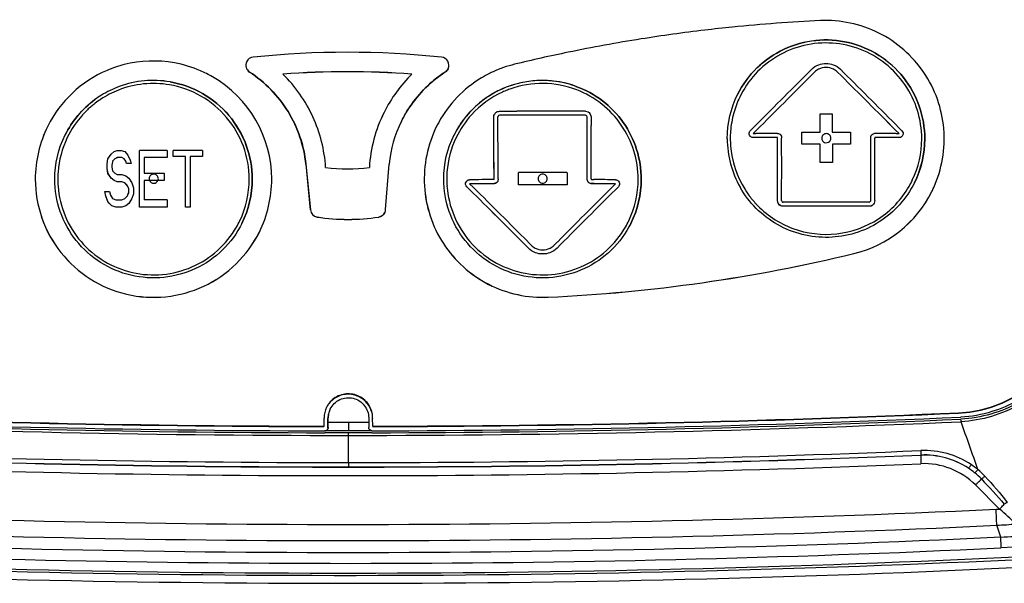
# Model space of a CAD drawing. Header units: millimetres. Extents: x 0 to 1660, y 0 to 1166.
# Tile 6 of 94: x 302 to 363, y 569 to 604. Entities that reach past the tile are written whole.
import ezdxf

# ---------------------------------------------------------------- set-up
doc = ezdxf.new("R2010")
doc.units = ezdxf.units.MM
doc.header["$LTSCALE"] = 65.395
doc.layers.get('0').update_dxf_attribs({"linetype": 'CONTINUOUS'})
doc.layers.add('SUPERFICI', color=7, linetype='CONTINUOUS')

msp = doc.modelspace()

# ---------------------------------------------------------------- linework, layer by layer
at = {"color": 7, "linetype": 'Continuous'}
for p, q in [((316.054, 601.262), (316.053, 601.26)), ((328.473, 600.815), (328.472, 600.813)), ((350.691, 600.574), (350.905, 600.787)), ((352.672, 600.787), (352.888, 600.574)), ((351.083, 600.612), (350.868, 600.398)), ((351.082, 600.611), (350.868, 600.397)), ((352.713, 600.396), (352.496, 600.611)), ((352.714, 600.397), (352.497, 600.612)), ((324.528, 598.128), (324.527, 598.126)), ((331.301, 597.347), (331.298, 597.85)), ((331.302, 597.348), (331.299, 597.852)), ((331.335, 598.006), (331.336, 598.008)), ((331.648, 598.201), (332.71, 598.205)), ((332.176, 597.954), (331.649, 597.951)), ((332.179, 597.955), (331.65, 597.953)), ((337.05, 597.25), (337.047, 597.852)), ((337.051, 597.251), (337.048, 597.853)), ((337.297, 597.852), (337.299, 597.315)), ((351.424, 598.034), (351.425, 598.036)), ((351.427, 596.913), (351.424, 598.034)), ((351.428, 596.914), (351.425, 598.036)), ((351.425, 598.036), (352.175, 598.036)), ((352.175, 598.036), (352.177, 596.914)), ((303.78, 597.271), (303.781, 597.272)), ((327.771, 597.271), (327.772, 597.272)), ((347.118, 596.998), (347.305, 597.185)), ((347.528, 597.055), (347.295, 596.821)), ((347.529, 597.056), (347.296, 596.823)), ((356.292, 596.821), (356.06, 597.055)), ((356.293, 596.823), (356.061, 597.057)), ((356.282, 597.186), (356.468, 596.998)), ((347.071, 596.931), (347.072, 596.933)), ((347.296, 596.823), (347.468, 596.824)), ((348.8, 596.581), (348.801, 596.583)), ((348.8, 596.531), (348.8, 596.581)), ((348.801, 596.533), (348.801, 596.583)), ((349.051, 596.584), (349.051, 596.534)), ((350.302, 596.913), (351.428, 596.914)), ((350.302, 596.911), (350.302, 596.913)), ((350.304, 596.164), (350.302, 596.913)), ((350.303, 596.162), (350.302, 596.911)), ((352.177, 596.914), (353.301, 596.913)), ((353.301, 596.913), (353.302, 596.164)), ((354.548, 596.533), (354.548, 596.582)), ((354.549, 596.534), (354.549, 596.584)), ((354.575, 596.694), (354.575, 596.696)), ((354.798, 596.583), (354.799, 596.533)), ((356.122, 596.824), (356.293, 596.823)), ((356.515, 596.708), (356.515, 596.709)), ((307.877, 595.71), (308.067, 595.785)), ((308.067, 595.785), (308.304, 595.785)), ((308.304, 595.785), (308.542, 595.712)), ((309.442, 595.786), (309.443, 595.788)), ((309.446, 594.041), (309.442, 595.786)), ((309.447, 594.043), (309.443, 595.788)), ((311.148, 595.788), (311.15, 595.343)), ((311.526, 595.786), (311.527, 595.788)), ((311.527, 595.415), (311.526, 595.786)), ((311.528, 595.417), (311.527, 595.788)), ((350.303, 596.162), (350.304, 596.164)), ((351.428, 596.164), (350.303, 596.162)), ((351.429, 596.165), (350.304, 596.164)), ((351.428, 596.164), (351.429, 596.165)), ((351.429, 595.039), (351.428, 596.164)), ((351.43, 595.041), (351.429, 596.165)), ((353.302, 596.162), (352.178, 596.164)), ((352.179, 596.165), (352.18, 595.041)), ((353.302, 596.164), (352.179, 596.165)), ((353.302, 596.162), (353.302, 596.164)), ((307.451, 594.964), (307.498, 595.261)), ((307.452, 594.966), (307.499, 595.263)), ((307.498, 595.261), (307.499, 595.263)), ((307.499, 595.263), (307.688, 595.561)), ((307.688, 595.561), (307.877, 595.71)), ((307.925, 595.263), (307.783, 595.114)), ((307.926, 595.265), (307.784, 595.116)), ((308.068, 595.338), (307.925, 595.263)), ((307.925, 595.263), (307.926, 595.265)), ((308.068, 595.34), (307.926, 595.265)), ((308.353, 595.341), (308.068, 595.34)), ((308.068, 595.338), (308.068, 595.34)), ((308.352, 595.339), (308.068, 595.338)), ((308.352, 595.339), (308.353, 595.341)), ((308.495, 595.265), (308.352, 595.339)), ((308.496, 595.267), (308.353, 595.341)), ((308.495, 595.265), (308.496, 595.267)), ((308.59, 595.117), (308.495, 595.265)), ((308.591, 595.119), (308.496, 595.267)), ((308.542, 595.712), (308.732, 595.49)), ((308.732, 595.49), (308.875, 595.194)), ((308.875, 595.194), (308.923, 594.971)), ((309.728, 595.343), (309.731, 594.378)), ((311.149, 595.341), (311.15, 595.343)), ((311.527, 595.415), (311.528, 595.417)), ((312.284, 595.413), (311.527, 595.415)), ((312.285, 595.415), (311.528, 595.417)), ((312.284, 595.413), (312.285, 595.415)), ((312.287, 594.039), (312.284, 595.413)), ((312.288, 594.041), (312.285, 595.415)), ((313.325, 595.409), (312.568, 595.412)), ((312.569, 595.414), (312.572, 594.04)), ((313.325, 595.41), (312.569, 595.414)), ((313.324, 595.781), (313.325, 595.41)), ((313.325, 595.409), (313.325, 595.41)), ((307.451, 594.964), (307.452, 594.966)), ((307.452, 594.667), (307.451, 594.964)), ((307.453, 594.669), (307.452, 594.966)), ((307.452, 594.667), (307.453, 594.669)), ((307.5, 594.37), (307.452, 594.667)), ((307.501, 594.372), (307.453, 594.669)), ((307.748, 594.943), (307.737, 594.893)), ((307.737, 594.893), (307.737, 594.744)), ((307.737, 594.744), (307.785, 594.522)), ((307.784, 595.116), (307.748, 594.943)), ((308.59, 595.117), (308.591, 595.119)), ((308.638, 594.969), (308.59, 595.117)), ((308.639, 594.97), (308.591, 595.119)), ((308.638, 594.969), (308.639, 594.97)), ((308.922, 594.969), (308.638, 594.969)), ((308.923, 594.971), (308.639, 594.97)), ((308.922, 594.969), (308.923, 594.971)), ((319.703, 594.937), (319.98, 592.124)), ((319.704, 594.938), (319.981, 592.126)), ((324.625, 592.134), (324.84, 594.938)), ((351.429, 595.039), (351.43, 595.041)), ((352.179, 595.039), (351.429, 595.039)), ((352.18, 595.041), (351.43, 595.041)), ((352.179, 595.039), (352.18, 595.041)), ((307.5, 594.37), (307.501, 594.372)), ((307.69, 594.074), (307.5, 594.37)), ((307.691, 594.075), (307.501, 594.372)), ((307.69, 594.074), (307.691, 594.075)), ((307.881, 593.926), (307.69, 594.074)), ((307.881, 593.928), (307.691, 594.075)), ((307.785, 594.522), (307.928, 594.374)), ((307.928, 594.374), (308.071, 594.3)), ((308.071, 594.3), (308.355, 594.301)), ((308.355, 594.301), (308.593, 594.227)), ((308.593, 594.227), (308.783, 594.079)), ((308.783, 594.079), (308.973, 593.782)), ((309.447, 592.292), (309.446, 594.041)), ((309.448, 592.294), (309.447, 594.043)), ((309.731, 594.378), (310.962, 594.378)), ((310.962, 594.378), (310.963, 594.043)), ((310.963, 594.043), (310.963, 593.932)), ((312.289, 592.289), (312.287, 594.039)), ((312.29, 592.291), (312.288, 594.041)), ((312.572, 594.04), (312.573, 592.29)), ((331.311, 593.985), (331.311, 594.035)), ((331.312, 593.987), (331.312, 594.037)), ((331.562, 594.038), (331.562, 593.988)), ((332.812, 594.415), (332.813, 594.417)), ((332.814, 593.666), (332.812, 594.415)), ((332.814, 593.668), (332.813, 594.417)), ((335.812, 594.417), (335.813, 593.668)), ((337.059, 593.986), (337.059, 594.036)), ((337.06, 593.988), (337.06, 594.038)), ((337.309, 594.037), (337.309, 593.987)), ((337.309, 593.987), (337.476, 593.986)), ((307.881, 593.926), (307.881, 593.928)), ((308.071, 593.854), (307.881, 593.928)), ((308.071, 593.852), (307.881, 593.926)), ((308.356, 593.855), (308.071, 593.854)), ((308.071, 593.852), (308.071, 593.854)), ((308.355, 593.853), (308.071, 593.852)), ((308.355, 593.853), (308.356, 593.855)), ((308.545, 593.779), (308.355, 593.853)), ((308.546, 593.781), (308.356, 593.855)), ((308.545, 593.779), (308.546, 593.781)), ((308.688, 593.631), (308.545, 593.779)), ((308.689, 593.633), (308.546, 593.781)), ((308.688, 593.631), (308.689, 593.633)), ((308.783, 593.408), (308.688, 593.631)), ((308.784, 593.41), (308.689, 593.633)), ((308.783, 593.408), (308.784, 593.41)), ((308.783, 593.185), (308.783, 593.408)), ((308.784, 593.186), (308.784, 593.41)), ((308.973, 593.782), (309.068, 593.485)), ((309.068, 593.485), (309.069, 593.112)), ((310.782, 593.93), (309.73, 593.93)), ((309.731, 593.932), (309.733, 592.741)), ((310.783, 593.932), (309.731, 593.932)), ((310.962, 593.93), (310.782, 593.93)), ((310.963, 593.932), (310.783, 593.932)), ((310.962, 593.93), (310.963, 593.932)), ((329.582, 593.836), (329.583, 593.837)), ((329.818, 593.362), (329.63, 593.548)), ((329.819, 593.364), (329.631, 593.549)), ((329.808, 593.727), (330.042, 593.497)), ((331.535, 593.874), (331.536, 593.876)), ((332.814, 593.666), (332.814, 593.668)), ((335.812, 593.666), (335.813, 593.668)), ((338.573, 593.497), (338.804, 593.727)), ((338.98, 593.548), (338.794, 593.363)), ((338.981, 593.549), (338.795, 593.365)), ((339.026, 593.612), (339.027, 593.614)), ((307.312, 593.255), (307.597, 593.257)), ((307.312, 593.254), (307.312, 593.255)), ((307.36, 592.958), (307.312, 593.255)), ((307.359, 592.956), (307.312, 593.254)), ((307.359, 592.956), (307.36, 592.958)), ((307.502, 592.584), (307.359, 592.956)), ((307.503, 592.586), (307.36, 592.958)), ((307.597, 593.257), (307.645, 593.033)), ((307.645, 593.033), (307.788, 592.811)), ((307.788, 592.811), (307.978, 592.737)), ((308.357, 592.738), (308.547, 592.813)), ((308.547, 592.813), (308.689, 592.963)), ((308.688, 592.961), (308.7, 592.988)), ((308.699, 592.987), (308.774, 593.162)), ((308.763, 593.136), (308.784, 593.186)), ((308.783, 593.185), (308.784, 593.186)), ((308.973, 592.813), (308.783, 592.514)), ((308.974, 592.814), (308.784, 592.516)), ((308.973, 592.813), (308.974, 592.814)), ((309.069, 593.112), (308.974, 592.814)), ((358.314, 593.248), (358.315, 593.25)), ((307.502, 592.584), (307.503, 592.586)), ((307.739, 592.362), (307.502, 592.584)), ((307.74, 592.363), (307.503, 592.586)), ((307.739, 592.362), (307.74, 592.363)), ((307.977, 592.288), (307.739, 592.362)), ((307.978, 592.29), (307.74, 592.363)), ((307.977, 592.288), (307.978, 592.29)), ((308.357, 592.289), (307.977, 592.288)), ((307.978, 592.737), (308.357, 592.738)), ((308.357, 592.291), (307.978, 592.29)), ((308.595, 592.366), (308.357, 592.291)), ((308.594, 592.365), (308.357, 592.289)), ((308.357, 592.289), (308.357, 592.291)), ((308.783, 592.514), (308.594, 592.365)), ((308.594, 592.365), (308.595, 592.366)), ((308.784, 592.516), (308.595, 592.366)), ((308.783, 592.514), (308.784, 592.516)), ((309.447, 592.292), (309.448, 592.294)), ((311.153, 592.292), (311.154, 592.294)), ((311.154, 592.741), (311.154, 592.294)), ((312.289, 592.289), (312.29, 592.291)), ((312.573, 592.288), (312.289, 592.289)), ((312.573, 592.29), (312.29, 592.291)), ((312.573, 592.288), (312.573, 592.29)), ((354.76, 592.533), (354.761, 592.535)), ((324.574, 591.949), (324.573, 591.948)), ((316.834, 590.752), (316.835, 590.753)), ((333.428, 589.763), (333.214, 589.979)), ((333.429, 589.765), (333.215, 589.981)), ((333.39, 590.16), (333.607, 589.943)), ((335.02, 589.943), (335.236, 590.16)), ((335.412, 589.981), (335.196, 589.765)), ((335.411, 589.98), (335.196, 589.763)), ((320.814, 578.761), (320.827, 578.786)), ((320.827, 578.786), (320.826, 579.284)), ((321.064, 578.662), (321.064, 579.259)), ((321.082, 579.043), (321.082, 579.295)), ((321.082, 578.871), (321.082, 579.043)), ((321.083, 578.7), (321.082, 578.871)), ((323.581, 579.295), (323.581, 579.041)), ((323.581, 579.041), (323.581, 578.869)), ((323.581, 578.869), (323.582, 578.698)), ((323.826, 578.786), (323.825, 579.284)), ((322.334, 578.499), (320.884, 578.502)), ((323.461, 578.499), (322.334, 578.499)), ((323.783, 578.5), (323.461, 578.499))]:
    msp.add_line(p, q, dxfattribs=at)
at = {"color": 9, "linetype": 'Continuous'}
for p, q in [((316.229, 600.62), (316.229, 600.618)), ((328.298, 600.619), (328.297, 600.618)), ((351.082, 600.611), (351.083, 600.612)), ((352.496, 600.611), (352.497, 600.612)), ((331.298, 597.85), (331.299, 597.852)), ((331.649, 597.951), (331.65, 597.953)), ((336.947, 597.951), (336.947, 597.953)), ((337.047, 597.852), (337.048, 597.853)), ((347.296, 596.571), (347.297, 596.573)), ((354.548, 596.582), (354.549, 596.584)), ((356.292, 596.572), (356.293, 596.573)), ((319.703, 594.937), (319.704, 594.938)), ((337.059, 593.986), (337.06, 593.988)), ((329.63, 593.548), (329.631, 593.549)), ((331.311, 593.735), (331.312, 593.737)), ((337.309, 593.735), (337.31, 593.737)), ((338.98, 593.548), (338.981, 593.549)), ((348.8, 592.69), (348.801, 592.692)), ((349.15, 592.34), (349.151, 592.342)), ((354.448, 592.34), (354.449, 592.342)), ((354.548, 592.692), (354.549, 592.693)), ((319.981, 592.126), (319.98, 592.124)), ((320.402, 591.681), (320.402, 591.679)), ((324.204, 591.679), (324.203, 591.678)), ((333.428, 589.763), (333.429, 589.765)), ((335.196, 589.763), (335.196, 589.765)), ((353.513, 589.428), (353.514, 589.429)), ((334.648, 586.735), (334.648, 586.737)), ((359.972, 579.615), (359.96, 579.59)), ((321.064, 579.259), (321.082, 579.295)), ((321.082, 579.043), (322.332, 579.041)), ((322.332, 579.041), (323.581, 579.041)), ((323.825, 579.284), (323.812, 579.259)), ((321.062, 578.382), (320.884, 578.382)), ((322.334, 578.38), (321.062, 578.382)), ((322.331, 576.546), (322.334, 578.218)), ((323.582, 578.38), (322.334, 578.38)), ((323.784, 578.381), (323.582, 578.38)), ((357.634, 577.001), (357.638, 577.009)), ((362.569, 571.955), (362.322, 572.679)), ((364.231, 571.363), (362.578, 571.284))]:
    msp.add_line(p, q, dxfattribs=at)
at = {"color": 7, "linetype": 'Continuous'}
for centre, radius, start, end in [((356.077, 503.823), 100.07, 92.65697, 95.76918), ((356.071, 503.883), 100.01, 96.75716, 99.02598), ((356.071, 503.887), 100.006, 95.76931, 96.75703), ((356.071, 503.893), 100, 99.02639, 101.64643), ((316.501, 601.039), 0.499, 153.48112, 237.09379), ((316.5, 601.037), 0.499, 153.48112, 237.09379), ((316.5, 601.039), 0.499, 95.85246, 153.44462), ((322.262, 544.988), 56.845, 84.12939, 95.86953), ((328.026, 601.038), 0.5, 333.49951, 84.16281), ((356.064, 503.924), 99.968, 101.64635, 103.59105), ((310.288, 594.022), 7.273, 113.00676, 153.45978), ((310.3, 593.991), 7.306, 104.28657, 113.00547), ((310.289, 593.966), 7.332, 66.62534, 79.70585), ((310.297, 593.991), 7.305, 60.05622, 66.60465), ((334.293, 593.986), 7.312, 103.61087, 114.57137), ((351.787, 599.902), 1, 117.03373, 134.85181), ((351.788, 599.904), 1, 117.03381, 134.8519), ((351.785, 599.89), 1.013, 45.40273, 63.08916), ((351.786, 599.891), 1.013, 45.40246, 63.089), ((310.298, 594), 6.097, 80.21265, 110.19762), ((310.299, 594.001), 6.097, 80.21615, 110.19457), ((310.304, 593.998), 7.296, 0.11997, 60.08166), ((322.263, 544.927), 55.706, 85.90505, 94.09592), ((322.264, 544.929), 55.706, 85.90505, 94.09592), ((334.278, 594.022), 7.273, 120.92558, 151.32713), ((334.276, 594.027), 7.267, 116.59238, 120.9298), ((334.275, 594.028), 7.266, 114.57617, 116.58888), ((334.29, 593.998), 6.101, 70.102, 108.79872), ((334.289, 593.997), 6.1, 70.07999, 107.12394), ((1491.702, -542.922), 1615.391, 134.937693, 135.107596), ((1496.9, -548.117), 1622.49, 134.938034, 135.104875), ((1498.065, -549.28), 1624.137, 134.938109, 135.10478), ((-26.44, 217.244), 539.038, 44.79795, 45.30059), ((-26.826, 216.857), 539.586, 44.79824, 45.30037), ((-24.825, 218.863), 537.002, 44.79003, 45.30171), ((310.303, 593.997), 6.102, 110.21869, 121.65862), ((310.3, 593.999), 6.098, 110.21689, 121.6487), ((334.281, 594.019), 6.077, 111.40654, 153.45359), ((334.282, 594.02), 6.078, 110.74901, 153.44293), ((334.29, 593.997), 6.1, 109.07254, 111.41383), ((334.28, 594.029), 6.069, 109.07708, 110.7584), ((334.283, 594.019), 6.079, 108.80632, 109.07749), ((334.291, 593.996), 6.102, 108.77825, 109.07261), ((334.29, 593.996), 6.101, 107.13633, 108.77828), ((310.285, 594.028), 6.068, 121.66793, 126.32624), ((310.298, 594.006), 6.091, 121.66327, 126.26151), ((332.369, 594.213), 8.764, 153.4836, 176.55494), ((332.37, 594.215), 8.764, 153.48175, 176.55495), ((331.647, 597.852), 0.348, 142.41006, 153.41094), ((331.648, 597.851), 0.35, 127.47185, 142.36844), ((331.65, 597.848), 0.353, 120.04366, 127.44635), ((331.648, 597.85), 0.35, 112.5673, 120.04624), ((-769.403, 592.378), 1100.966, 0.086369, 0.284931), ((334.303, 32.465), 565.493, 89.73217, 90.21554), ((334.304, 31.885), 566.074, 89.73244, 90.21507), ((334.304, 34.096), 564.111, 89.73164, 90.1619), ((336.944, 597.847), 0.353, 30.41049, 37.79823), ((336.949, 597.85), 0.348, 22.91047, 30.41316), ((332.378, 594.211), 7.573, 153.48352, 174.48999), ((334.276, 594.023), 7.271, 151.32958, 153.4671), ((-778.629, 592.339), 1109.941, 0.087539, 0.258517), ((-779.795, 592.339), 1111.108, 0.087544, 0.258294), ((-777.488, 592.336), 1114.548, 0.087403, 0.252598), ((-778.634, 592.336), 1115.695, 0.087407, 0.252432), ((-774.573, 592.337), 1111.883, 0.087595, 0.256519), ((351.783, 596.52), 6.088, 180.09955, 209.61403), ((351.495, 65.301), 531.287, 90.29067, 90.4529), ((351.496, 64.755), 531.835, 90.29038, 90.45244), ((351.501, 64.317), 532.522, 90.29057, 90.43392), ((-784.384, 594.724), 1133.185, 359.89718, 0.091386), ((-785.531, 594.724), 1134.334, 359.897375, 0.091384), ((-788.333, 594.716), 1137.386, 359.898102, 0.091586), ((-781.687, 594.716), 1136.236, 359.897907, 0.091588), ((-782.836, 594.716), 1137.386, 359.898102, 0.091586), ((354.797, 596.585), 0.247, 89.73483, 97.61195), ((352.144, 74.331), 522.509, 89.56389, 89.70902), ((352.152, 75.009), 521.58, 89.54506, 89.70924), ((352.151, 75.555), 521.033, 89.54459, 89.70895), ((-779.534, 594.724), 1134.334, 359.897375, 0.091384), ((310.325, -31.794), 627.583, 89.924791, 90.080507), ((310.457, 39.587), 556.202, 89.70466, 89.88979), ((310.326, -66.302), 661.646, 89.928709, 90.051778), ((310.326, -65.642), 660.984, 89.928637, 90.05183), ((322.272, 603.878), 9.235, 261.59842, 278.40255), ((334.007, 62.159), 531.835, 90.29038, 90.45244), ((334.318, -62.37), 656.788, 89.869683, 90.13129), ((334.667, 73.014), 520.98, 89.545, 89.69105), ((329.81, 593.723), 0.254, 121.81401, 130.23589), ((334.009, 62.219), 531.523, 90.29082, 90.45298), ((334.01, 61.672), 532.071, 90.29053, 90.45252), ((-46.632, 212.048), 535.831, 44.85519, 45.36779), ((-47.017, 211.663), 536.378, 44.85542, 45.3675), ((-48.709, 209.967), 539.025, 44.85677, 45.35925), ((331.31, 593.986), 0.25, 270.31936, 278.147), ((331.311, 593.989), 0.252, 304.4545, 315.60922), ((331.31, 593.988), 0.252, 304.82739, 315.61092), ((331.309, 593.988), 0.253, 315.68633, 333.38236), ((331.31, 593.989), 0.253, 315.68625, 333.38237), ((334.319, -63.118), 656.788, 89.869683, 90.13129), ((334.319, -62.463), 656.131, 89.869552, 90.131421), ((1486.853, -558.045), 1626.221, 134.91872, 135.085008), ((1469.709, -540.909), 1601.731, 134.915072, 135.086227), ((1470.867, -542.064), 1603.367, 134.915171, 135.086151), ((337.312, 593.988), 0.253, 209.33743, 216.6148), ((337.313, 593.989), 0.253, 209.33762, 216.61504), ((334.66, 72.481), 521.261, 89.54451, 89.70879), ((334.66, 71.935), 521.809, 89.54498, 89.70909), ((351.828, 596.49), 7.251, 333.46702, 335.66823), ((351.806, 596.5), 7.275, 283.5735, 333.44203), ((351.807, 596.502), 7.275, 283.57302, 333.46037), ((310.329, -34.662), 626.954, 89.924716, 90.080587), ((310.33, -35.289), 627.583, 89.924791, 90.080507), ((310.33, -68.905), 661.646, 89.928709, 90.051778), ((349.15, 592.69), 0.351, 210.02896, 217.50289), ((349.151, 592.691), 0.351, 210.02906, 217.50296), ((351.804, 27.69), 564.657, 89.73169, 90.26928), ((351.805, 24.921), 567.678, 89.73313, 90.26785), ((351.804, 27.114), 565.235, 89.73197, 90.269), ((354.45, 592.685), 0.345, 292.42407, 300.00215), ((354.448, 592.689), 0.349, 300.00035, 307.47287), ((354.448, 592.691), 0.349, 300.00041, 307.47293), ((320.478, 592.173), 0.5, 185.66578, 261.19048), ((320.479, 592.175), 0.5, 185.66578, 261.19048), ((322.307, 604.017), 12.482, 261.22413, 278.74138), ((322.306, 604.015), 12.482, 261.22413, 278.74138), ((334.319, 590.652), 1.005, 224.88223, 242.72823), ((334.313, 590.645), 0.996, 242.80987, 297.20863), ((334.306, 590.656), 1.009, 297.25731, 315.04031), ((330.013, 686.645), 100.016, 272.65622, 283.58976), ((330.012, 686.644), 100.016, 272.65622, 283.58976), ((359.626, 587.175), 7.593, 272.51739, 300.47836), ((359.637, 587.207), 7.599, 272.52935, 300.29196), ((322.322, 579.286), 1.496, 144.03208, 153.46079), ((322.321, 579.286), 1.495, 138.02211, 144.00968), ((322.309, 1433.611), 854.851, 267.476126, 269.899794), ((322.322, 1433.636), 854.851, 267.476126, 269.899794), ((322.316, 579.26), 1.253, 166.63677, 180.03558), ((322.336, 579.296), 1.255, 164.92564, 180.01216), ((322.326, 579.299), 1.243, 153.54857, 164.94538), ((322.316, 579.28), 1.509, 6.23192, 12.16601), ((322.305, 1433.428), 854.668, 270.1011, 272.525114), ((322.334, 579.281), 1.491, 0.10341, 6.23786), ((322.318, 1433.453), 854.668, 270.1011, 272.525114), ((322.249, 1422.661), 844.161, 267.442749, 269.907344), ((321.811, 1446.262), 867.765, 270.130221, 272.527619), ((359.775, 586.314), 6.979, 272.51216, 272.69373), ((320.884, 578.701), 0.199, 269.93086, 280.01488), ((322.048, 1424.439), 854.707, 267.334767, 273.109903), ((322.248, 1442.172), 872.581, 267.375741, 273.051385)]:
    msp.add_arc(centre, radius, start, end, dxfattribs=at)
at = {"color": 9, "linetype": 'Continuous'}
for centre, radius, start, end in [((351.793, 596.501), 5.916, 137.6781, 154.28895), ((310.302, 593.999), 5.913, 111.39268, 123.45073), ((310.299, 594.001), 5.91, 80.31021, 111.36892), ((334.286, 594.011), 5.899, 111.41361, 114.62597), ((334.291, 593.999), 5.912, 109.78349, 111.41422), ((334.29, 593.999), 5.912, 68.92784, 109.77434), ((310.29, 594.019), 5.889, 124.27862, 128.57149), ((310.298, 594.008), 5.903, 123.46498, 124.27996), ((351.776, 596.515), 5.895, 154.34196, 164.3069), ((310.299, 594.011), 5.901, 131.21721, 137.68524), ((310.285, 594.027), 5.88, 128.57539, 131.21503), ((310.313, 594.005), 5.916, 137.73395, 154.28934), ((334.304, 594.005), 5.916, 137.68836, 154.28904), ((351.788, 596.515), 5.907, 164.33818, 175.78638), ((351.762, 596.517), 5.88, 175.7881, 180.08541), ((351.764, 596.518), 5.882, 180.0947, 184.39124), ((351.804, 596.541), 0.282, 180.13929, 315.0619), ((351.803, 596.539), 0.282, 44.921, 135.07992), ((310.282, 594.021), 5.88, 175.78786, 180.08541), ((310.284, 594.022), 5.882, 180.0947, 184.39099), ((334.273, 594.021), 5.88, 175.7881, 180.08541), ((334.275, 594.022), 5.882, 180.0947, 184.39124), ((351.798, 596.527), 5.918, 212.25077, 218.1058), ((351.808, 596.499), 5.886, 330.03365, 334.32759), ((351.775, 596.51), 5.89, 218.11039, 218.65702), ((351.787, 596.52), 5.905, 218.65896, 222.09117), ((351.798, 596.53), 5.92, 222.09011, 222.94221), ((310.328, 594.003), 5.886, 330.03361, 334.3275), ((334.319, 594.003), 5.886, 330.03365, 334.32759), ((322.327, 1424.791), 846.574, 267.442197, 270.00045), ((322.254, 1422.56), 844.179, 267.440441, 269.907023), ((426.022, 579.125), 103.69, 180.0461, 180.34548), ((321.924, 1442.672), 864.455, 270.027162, 272.532316), ((322.18, 1430.116), 851.737, 270.107901, 272.552473), ((310.806, 576.976), 49.356, 2.42111, 2.61056), ((-170.546, 391.261), 562.915, 19.17044, 19.48868), ((268.615, 578.335), 53.719, 359.87515, 0.04857), ((322.316, 1425.077), 848.803, 267.615742, 270.000459), ((322.306, 1419.286), 842.742, 267.60054, 270.001677), ((322.314, 1425.046), 848.772, 270.000616, 272.385253), ((322.523, 1409.157), 832.613, 269.986752, 272.416941), ((357.842, 571.997), 5.008, 57.02541, 92.3818), ((357.852, 572.056), 5.23, 56.46904, 92.37392), ((357.845, 572.061), 4.953, 56.65439, 92.3921), ((358.059, 572.362), 4.861, 50.46955, 56.51322), ((357.986, 572.251), 4.716, 50.9489, 56.80708), ((358.087, 572.375), 4.557, 43.87637, 50.95595), ((358.22, 572.542), 4.619, 43.14323, 50.58311), ((322.297, 1422.905), 851.901, 267.291416, 272.709557), ((356.379, 701.391), 129.586, 272.73776, 273.46941), ((322.277, 1424.941), 854.609, 267.320974, 272.702965), ((322.253, 1442.299), 873.198, 267.375768, 273.052587)]:
    msp.add_arc(centre, radius, start, end, dxfattribs=at)
at = {"color": 7, "linetype": 'Continuous'}
for points, knots in [([(358.435, 593.502), (358.94, 594.62), (359.379, 597.164), (358.082, 600.778), (355.194, 603.312), (352.665, 603.842), (351.438, 603.785)], [0, 0, 0, 0, 0.24974, 0.499691, 0.749847, 1, 1, 1, 1]), ([(357.88, 596.508), (357.879, 597.184), (357.647, 598.547), (356.649, 600.355), (355.111, 601.739), (353.205, 602.542), (351.141, 602.675), (349.149, 602.124), (347.45, 600.951), (346.636, 599.835), (346.334, 599.231)], [0, 0, 0, 0, 0.124952, 0.249969, 0.375055, 0.500157, 0.625223, 0.750217, 0.875133, 1, 1, 1, 1]), ([(346.335, 599.233), (346.637, 599.838), (347.451, 600.954), (349.15, 602.126), (351.143, 602.677), (353.206, 602.543), (355.112, 601.741), (356.65, 600.357), (357.648, 598.548), (357.88, 597.185), (357.881, 596.509)], [0, 0, 0, 0, 0.124866, 0.249781, 0.374775, 0.499842, 0.624944, 0.750031, 0.875046, 1, 1, 1, 1]), ([(352.243, 600.793), (352.104, 600.863), (351.788, 600.94), (351.472, 600.863), (351.333, 600.792)], [0, 0, 0, 0, 0.500521, 1, 1, 1, 1]), ([(352.244, 600.794), (352.105, 600.865), (351.789, 600.941), (351.473, 600.865), (351.334, 600.794)], [0, 0, 0, 0, 0.500521, 1, 1, 1, 1]), ([(316.229, 600.62), (317.183, 600.001), (318.83, 598.31), (319.592, 596.072), (319.704, 594.938)], [0, 0, 0, 0, 0.499447, 1, 1, 1, 1]), ([(319.703, 594.937), (319.591, 596.07), (318.829, 598.309), (317.182, 600), (316.229, 600.618)], [0, 0, 0, 0, 0.500553, 1, 1, 1, 1]), ([(320.923, 594.742), (320.857, 595.812), (320.317, 597.946), (319.047, 599.738), (318.285, 600.493)], [0, 0, 0, 0, 0.499808, 1, 1, 1, 1]), ([(328.297, 600.618), (328.013, 600.434), (326.924, 599.616), (326.057, 598.505), (325.601, 597.59)], [0, 0, 0, 0, 0.248716, 1, 1, 1, 1]), ([(325.602, 597.592), (325.755, 597.9), (326.444, 599.074), (327.445, 600.067), (328.298, 600.619)], [0, 0, 0, 0, 0.252614, 1, 1, 1, 1]), ([(316.4, 594.011), (316.399, 594.718), (316.145, 596.143), (315.057, 598.012), (313.395, 599.398), (312.032, 599.888), (311.334, 600.008)], [0, 0, 0, 0, 0.249822, 0.499787, 0.749884, 1, 1, 1, 1]), ([(311.335, 600.01), (312.032, 599.89), (313.396, 599.4), (315.057, 598.014), (316.146, 596.145), (316.4, 594.719), (316.401, 594.013)], [0, 0, 0, 0, 0.250117, 0.500214, 0.750173, 1, 1, 1, 1]), ([(336.366, 599.735), (336.948, 599.524), (338.054, 598.921), (339.359, 597.562), (340.197, 595.875), (340.391, 594.631), (340.392, 594.013)], [0, 0, 0, 0, 0.250138, 0.500226, 0.750165, 1, 1, 1, 1]), ([(340.391, 594.011), (340.39, 594.629), (340.197, 595.873), (339.359, 597.559), (338.055, 598.918), (336.949, 599.521), (336.367, 599.732)], [0, 0, 0, 0, 0.249832, 0.499776, 0.749861, 1, 1, 1, 1]), ([(337.048, 597.853), (337.048, 597.879), (337.026, 597.932), (336.973, 597.953), (336.947, 597.953)], [0, 0, 0, 0, 0.498423, 1, 1, 1, 1]), ([(337.047, 597.852), (337.047, 597.877), (337.025, 597.93), (336.972, 597.951), (336.947, 597.951)], [0, 0, 0, 0, 0.498421, 1, 1, 1, 1]), ([(327.771, 597.272), (327.213, 596.154), (326.678, 593.575), (327.912, 589.857), (330.82, 587.23), (333.398, 586.677), (334.648, 586.735)], [0, 0, 0, 0, 0.249737, 0.499682, 0.74984, 1, 1, 1, 1]), ([(327.771, 597.271), (327.214, 596.154), (326.679, 593.575), (327.914, 589.858), (330.822, 587.232), (333.399, 586.679), (334.648, 586.737)], [0, 0, 0, 0, 0.249736, 0.499682, 0.749841, 1, 1, 1, 1]), ([(356.468, 596.998), (356.504, 596.961), (356.555, 596.864), (356.538, 596.755), (356.515, 596.709)], [0, 0, 0, 0, 0.501201, 1, 1, 1, 1]), ([(347.106, 596.656), (347.074, 596.692), (347.031, 596.786), (347.049, 596.887), (347.071, 596.931)], [0, 0, 0, 0, 0.498634, 1, 1, 1, 1]), ([(347.107, 596.657), (347.075, 596.694), (347.032, 596.787), (347.05, 596.889), (347.071, 596.932)], [0, 0, 0, 0, 0.498633, 1, 1, 1, 1]), ([(303.015, 594.013), (303.017, 593.203), (303.294, 591.572), (304.489, 589.407), (306.33, 587.751), (308.611, 586.79), (311.081, 586.631), (313.466, 587.29), (315.499, 588.695), (316.474, 590.03), (316.835, 590.754)], [0, 0, 0, 0, 0.124952, 0.249969, 0.375055, 0.500157, 0.625224, 0.750217, 0.875133, 1, 1, 1, 1]), ([(303.015, 594.011), (303.016, 593.202), (303.294, 591.571), (304.488, 589.406), (306.329, 587.749), (308.61, 586.789), (311.08, 586.629), (313.465, 587.289), (315.499, 588.693), (316.473, 590.029), (316.834, 590.752)], [0, 0, 0, 0, 0.124949, 0.249969, 0.375055, 0.500157, 0.625223, 0.750217, 0.875132, 1, 1, 1, 1]), ([(315.761, 591.289), (315.459, 590.684), (314.644, 589.568), (312.945, 588.396), (310.953, 587.845), (308.89, 587.979), (306.983, 588.781), (305.446, 590.165), (304.448, 591.974), (304.216, 593.337), (304.215, 594.013)], [0, 0, 0, 0, 0.124866, 0.249781, 0.374775, 0.499842, 0.624944, 0.750031, 0.875046, 1, 1, 1, 1]), ([(339.751, 591.289), (339.449, 590.684), (338.635, 589.569), (336.936, 588.396), (334.944, 587.845), (332.88, 587.979), (330.974, 588.782), (329.437, 590.165), (328.439, 591.974), (328.207, 593.337), (328.206, 594.013)], [0, 0, 0, 0, 0.124866, 0.249781, 0.374775, 0.499842, 0.624944, 0.750031, 0.875046, 1, 1, 1, 1]), ([(329.63, 593.548), (329.593, 593.583), (329.542, 593.681), (329.56, 593.79), (329.582, 593.836)], [0, 0, 0, 0, 0.499236, 1, 1, 1, 1]), ([(329.631, 593.549), (329.594, 593.585), (329.543, 593.683), (329.56, 593.791), (329.583, 593.837)], [0, 0, 0, 0, 0.499238, 1, 1, 1, 1]), ([(338.993, 593.888), (339.024, 593.852), (339.066, 593.758), (339.049, 593.657), (339.027, 593.614)], [0, 0, 0, 0, 0.500397, 1, 1, 1, 1]), ([(357.241, 593.785), (356.757, 592.816), (355.224, 591.11), (351.959, 590.125), (348.648, 590.943), (347.026, 592.568), (346.49, 593.511)], [0, 0, 0, 0, 0.249735, 0.499693, 0.749858, 1, 1, 1, 1]), ([(349.051, 592.693), (349.051, 592.668), (349.072, 592.614), (349.126, 592.593), (349.151, 592.593)], [0, 0, 0, 0, 0.499993, 1, 1, 1, 1]), ([(323.791, 579.598), (323.734, 579.863), (323.466, 580.371), (322.73, 580.805), (321.876, 580.795), (321.391, 580.487), (321.209, 580.286)], [0, 0, 0, 0, 0.250025, 0.500167, 0.75021, 1, 1, 1, 1]), ([(323.738, 579.722), (323.662, 579.956), (323.386, 580.392), (322.715, 580.766), (321.948, 580.778), (321.491, 580.537), (321.308, 580.372)], [0, 0, 0, 0, 0.250002, 0.500138, 0.750186, 1, 1, 1, 1]), ([(321.212, 579.853), (321.334, 580.097), (321.76, 580.516), (322.638, 580.603), (323.385, 580.133), (323.58, 579.569), (323.581, 579.295)], [0, 0, 0, 0, 0.249756, 0.499821, 0.750001, 1, 1, 1, 1]), ([(363.62, 580.372), (363.119, 580.082), (361.975, 579.601), (360.752, 579.373), (360.103, 579.343)], [0, 0, 0, 0, 0.471023, 1, 1, 1, 1]), ([(323.783, 578.5), (323.732, 578.5), (323.626, 578.541), (323.582, 578.647), (323.582, 578.698)], [0, 0, 0, 0, 0.502895, 1, 1, 1, 1])]:
    msp.add_open_spline(points, degree=3, knots=knots, dxfattribs=at)
at = {"color": 9, "linetype": 'Continuous'}
for points, knots in [([(357.693, 596.509), (357.692, 597.097), (357.511, 598.281), (356.728, 599.892), (355.503, 601.202), (353.946, 602.091), (352.195, 602.482), (350.408, 602.338), (348.745, 601.673), (347.815, 600.919), (347.419, 600.484)], [0, 0, 0, 0, 0.124934, 0.249921, 0.37498, 0.500067, 0.625141, 0.750163, 0.875115, 1, 1, 1, 1]), ([(316.213, 594.012), (316.212, 594.698), (315.966, 596.081), (314.908, 597.894), (313.294, 599.238), (311.97, 599.711), (311.293, 599.826)], [0, 0, 0, 0, 0.249822, 0.499787, 0.749885, 1, 1, 1, 1]), ([(340.204, 594.012), (340.203, 594.601), (340.022, 595.787), (339.236, 597.4), (338.009, 598.71), (336.966, 599.304), (336.415, 599.516)], [0, 0, 0, 0, 0.249833, 0.499775, 0.74986, 1, 1, 1, 1]), ([(310.605, 594.043), (310.605, 594.115), (310.544, 594.265), (310.323, 594.355), (310.102, 594.265), (310.041, 594.115), (310.042, 594.043)], [0, 0, 0, 0, 0.250026, 0.500276, 0.75025, 1, 1, 1, 1]), ([(334.596, 594.044), (334.596, 594.115), (334.534, 594.265), (334.314, 594.355), (334.093, 594.265), (334.032, 594.115), (334.032, 594.044)], [0, 0, 0, 0, 0.250026, 0.500276, 0.75025, 1, 1, 1, 1]), ([(334.032, 594.044), (334.032, 593.972), (334.094, 593.822), (334.314, 593.732), (334.535, 593.822), (334.596, 593.972), (334.596, 594.044)], [0, 0, 0, 0, 0.250026, 0.500276, 0.75025, 1, 1, 1, 1]), ([(304.419, 593.571), (304.467, 592.95), (304.763, 591.714), (305.762, 590.099), (307.216, 588.874), (308.98, 588.164), (310.877, 588.039), (312.718, 588.514), (314.316, 589.538), (315.116, 590.524), (315.427, 591.063)], [0, 0, 0, 0, 0.124985, 0.250007, 0.375087, 0.500179, 0.625235, 0.750224, 0.875137, 1, 1, 1, 1]), ([(310.064, 593.93), (310.105, 593.836), (310.323, 593.685), (310.541, 593.836), (310.581, 593.93)], [0, 0, 0, 0, 0.500358, 1, 1, 1, 1]), ([(328.41, 593.572), (328.458, 592.951), (328.753, 591.715), (329.753, 590.099), (331.207, 588.874), (332.971, 588.164), (334.868, 588.04), (336.708, 588.514), (338.306, 589.538), (339.106, 590.524), (339.417, 591.063)], [0, 0, 0, 0, 0.124985, 0.250007, 0.375087, 0.500179, 0.625235, 0.750224, 0.875137, 1, 1, 1, 1]), ([(347.465, 592.496), (348.086, 591.829), (349.668, 590.77), (352.481, 590.431), (355.148, 591.386), (356.452, 592.77), (356.907, 593.559)], [0, 0, 0, 0, 0.250183, 0.500319, 0.750254, 1, 1, 1, 1]), ([(363.688, 580.256), (363.146, 579.946), (361.978, 579.469), (360.735, 579.252), (360.111, 579.224)], [0, 0, 0, 0, 0.499789, 1, 1, 1, 1]), ([(363.753, 580.143), (363.205, 579.82), (362.019, 579.323), (360.754, 579.093), (360.118, 579.061)], [0, 0, 0, 0, 0.499783, 1, 1, 1, 1]), ([(357.636, 577.282), (357.638, 577.219), (357.644, 577.135), (357.639, 577.046), (357.642, 577.017), (357.638, 577.009)], [0, 0, 0, 0, 0.692438, 0.909183, 1, 1, 1, 1]), ([(322.331, 576.546), (322.331, 576.484), (322.333, 576.4), (322.324, 576.311), (322.327, 576.281), (322.323, 576.274)], [0, 0, 0, 0, 0.692055, 0.908933, 1, 1, 1, 1]), ([(360.741, 576.416), (360.722, 576.387), (360.686, 576.335), (360.636, 576.265), (360.598, 576.225), (360.577, 576.198), (360.568, 576.198)], [0, 0, 0, 0, 0.370121, 0.684425, 0.902272, 1, 1, 1, 1]), ([(361.153, 576.111), (361.114, 576.063), (361.06, 576), (360.992, 575.938), (360.967, 575.916), (360.957, 575.914)], [0, 0, 0, 0, 0.662661, 0.884954, 1, 1, 1, 1]), ([(361.012, 575.162), (361.053, 575.203), (361.173, 575.326), (361.298, 575.446), (361.371, 575.533)], [0, 0, 0, 0, 0.335416, 1, 1, 1, 1]), ([(361.591, 575.701), (361.548, 575.661), (361.477, 575.604), (361.404, 575.542), (361.371, 575.533)], [0, 0, 0, 0, 0.636199, 1, 1, 1, 1]), ([(362.497, 573.681), (362.524, 573.708), (362.621, 573.805), (362.717, 573.903), (362.785, 573.975)], [0, 0, 0, 0, 0.280917, 1, 1, 1, 1]), ([(362.964, 574.086), (362.948, 574.074), (362.89, 574.034), (362.831, 573.997), (362.785, 573.975)], [0, 0, 0, 0, 0.281446, 1, 1, 1, 1]), ([(362.578, 571.284), (362.586, 571.304), (362.58, 571.375), (362.585, 571.513), (362.578, 571.717), (362.573, 571.871), (362.569, 571.955)], [0, 0, 0, 0, 0.094939, 0.310671, 0.624404, 1, 1, 1, 1])]:
    msp.add_open_spline(points, degree=3, knots=knots, dxfattribs=at)
at = {"color": 7, "linetype": 'Continuous'}
for points in [[(311.599, 601.18), (310.581, 601.364), (309.5, 601.327), (308.497, 601.071)], [(328.472, 600.813), (328.433, 600.735), (328.371, 600.665), (328.297, 600.618)], [(328.298, 600.619), (328.372, 600.667), (328.434, 600.736), (328.473, 600.814)], [(350.905, 600.787), (351.027, 600.909), (351.178, 601.007), (351.339, 601.068)], [(351.339, 601.068), (351.618, 601.175), (351.957, 601.174), (352.236, 601.068)], [(352.236, 601.068), (352.398, 601.007), (352.549, 600.909), (352.672, 600.787)], [(326.242, 600.493), (325.55, 599.807), (324.963, 598.999), (324.528, 598.128)], [(306.695, 598.918), (305.927, 598.355), (305.279, 597.586), (304.854, 596.734)], [(304.855, 596.737), (305.28, 597.587), (305.926, 598.353), (306.691, 598.916)], [(345.695, 596.509), (345.693, 597.442), (345.918, 598.399), (346.335, 599.233)], [(331.298, 597.85), (331.298, 597.904), (331.311, 597.958), (331.335, 598.006)], [(331.299, 597.852), (331.299, 597.905), (331.312, 597.96), (331.336, 598.008)], [(331.514, 598.174), (331.556, 598.191), (331.603, 598.201), (331.648, 598.201)], [(331.56, 597.898), (331.553, 597.884), (331.55, 597.869), (331.55, 597.853)], [(331.649, 597.951), (331.614, 597.951), (331.575, 597.927), (331.559, 597.896)], [(331.65, 597.953), (331.615, 597.953), (331.576, 597.929), (331.56, 597.898)], [(336.946, 598.201), (337.007, 598.201), (337.069, 598.184), (337.121, 598.154)], [(337.121, 598.154), (337.16, 598.131), (337.196, 598.1), (337.223, 598.064)], [(337.269, 597.986), (337.287, 597.944), (337.297, 597.898), (337.297, 597.852)], [(303.78, 597.27), (303.282, 596.271), (303.013, 595.127), (303.015, 594.011)], [(303.781, 597.272), (303.282, 596.273), (303.014, 595.129), (303.015, 594.013)], [(347.071, 596.932), (347.083, 596.956), (347.099, 596.979), (347.118, 596.998)], [(304.215, 594.013), (304.214, 594.945), (304.438, 595.902), (304.855, 596.737)], [(328.206, 594.013), (328.204, 594.946), (328.429, 595.903), (328.846, 596.737)], [(347.296, 596.571), (347.226, 596.571), (347.151, 596.604), (347.106, 596.656)], [(347.297, 596.573), (347.227, 596.573), (347.153, 596.606), (347.107, 596.657)], [(348.8, 596.832), (348.87, 596.833), (348.946, 596.799), (348.991, 596.746)], [(348.991, 596.746), (349.029, 596.702), (349.051, 596.642), (349.051, 596.584)], [(354.548, 596.582), (354.548, 596.621), (354.557, 596.66), (354.575, 596.694)], [(354.549, 596.584), (354.549, 596.622), (354.558, 596.662), (354.575, 596.696)], [(354.575, 596.696), (354.589, 596.723), (354.609, 596.749), (354.632, 596.77)], [(354.632, 596.77), (354.668, 596.802), (354.716, 596.824), (354.764, 596.83)], [(356.454, 596.631), (356.411, 596.593), (356.35, 596.571), (356.292, 596.572)], [(356.454, 596.631), (356.41, 596.594), (356.35, 596.573), (356.293, 596.573)], [(356.515, 596.709), (356.501, 596.68), (356.479, 596.653), (356.454, 596.631)], [(356.515, 596.708), (356.5, 596.679), (356.479, 596.652), (356.454, 596.631)], [(357.24, 593.784), (357.657, 594.618), (357.881, 595.575), (357.88, 596.508)], [(357.881, 596.509), (357.882, 595.576), (357.658, 594.619), (357.241, 593.785)], [(315.76, 591.288), (316.177, 592.122), (316.402, 593.079), (316.4, 594.011)], [(316.401, 594.013), (316.402, 593.08), (316.178, 592.123), (315.761, 591.289)], [(316.835, 590.754), (317.334, 591.752), (317.602, 592.897), (317.601, 594.013)], [(329.676, 593.939), (329.715, 593.963), (329.762, 593.977), (329.807, 593.977)], [(331.562, 593.988), (331.562, 593.95), (331.553, 593.91), (331.536, 593.876)], [(337.091, 593.864), (337.071, 593.901), (337.059, 593.944), (337.059, 593.986)], [(337.092, 593.866), (337.072, 593.902), (337.06, 593.946), (337.06, 593.988)], [(338.804, 593.977), (338.874, 593.977), (338.948, 593.941), (338.993, 593.888)], [(340.392, 594.013), (340.393, 593.08), (340.168, 592.123), (339.751, 591.289)], [(339.751, 591.288), (340.168, 592.122), (340.392, 593.079), (340.391, 594.011)], [(329.583, 593.837), (329.598, 593.868), (329.62, 593.895), (329.646, 593.917)], [(331.453, 593.781), (331.413, 593.753), (331.361, 593.737), (331.312, 593.737)], [(331.454, 593.781), (331.422, 593.758), (331.384, 593.743), (331.345, 593.738)], [(337.309, 593.735), (337.234, 593.736), (337.154, 593.777), (337.109, 593.837)], [(337.31, 593.737), (337.235, 593.738), (337.154, 593.779), (337.11, 593.839)], [(339.026, 593.612), (339.014, 593.589), (338.998, 593.566), (338.98, 593.548)], [(339.027, 593.614), (339.015, 593.59), (338.999, 593.568), (338.981, 593.549)], [(348.848, 592.516), (348.817, 592.568), (348.8, 592.631), (348.801, 592.692)], [(348.847, 592.514), (348.816, 592.567), (348.8, 592.63), (348.8, 592.69)], [(349.15, 592.34), (349.047, 592.34), (348.935, 592.394), (348.872, 592.476)], [(348.975, 592.388), (348.936, 592.411), (348.901, 592.442), (348.873, 592.478)], [(349.151, 592.342), (349.09, 592.342), (349.028, 592.358), (348.975, 592.388)], [(354.581, 592.366), (354.539, 592.349), (354.493, 592.34), (354.448, 592.34)], [(354.449, 592.593), (354.484, 592.593), (354.523, 592.617), (354.538, 592.648)], [(354.623, 592.388), (354.571, 592.358), (354.509, 592.342), (354.449, 592.342)], [(354.537, 592.647), (354.544, 592.661), (354.548, 592.676), (354.548, 592.692)], [(354.538, 592.648), (354.545, 592.662), (354.549, 592.678), (354.549, 592.693)], [(354.76, 592.533), (354.737, 592.486), (354.702, 592.444), (354.66, 592.412)], [(354.761, 592.535), (354.738, 592.488), (354.703, 592.445), (354.661, 592.413)], [(354.798, 592.692), (354.798, 592.638), (354.785, 592.583), (354.761, 592.535)], [(324.408, 591.759), (324.348, 591.717), (324.276, 591.689), (324.203, 591.678)], [(324.204, 591.679), (324.355, 591.703), (324.506, 591.813), (324.574, 591.95)], [(324.573, 591.948), (324.536, 591.873), (324.477, 591.806), (324.408, 591.759)], [(324.574, 591.95), (324.602, 592.007), (324.62, 592.07), (324.625, 592.134)], [(333.863, 589.479), (333.702, 589.542), (333.551, 589.641), (333.428, 589.763)], [(333.864, 589.481), (333.703, 589.543), (333.551, 589.642), (333.429, 589.765)], [(335.196, 589.763), (335.073, 589.641), (334.922, 589.542), (334.76, 589.479)], [(335.196, 589.765), (335.074, 589.642), (334.923, 589.543), (334.761, 589.481)], [(334.76, 589.479), (334.481, 589.372), (334.142, 589.372), (333.863, 589.479)], [(334.761, 589.481), (334.482, 589.373), (334.143, 589.373), (333.864, 589.481)], [(320.984, 579.954), (320.881, 579.749), (320.826, 579.514), (320.826, 579.284)], [(321.062, 578.611), (321.036, 578.557), (320.977, 578.515), (320.919, 578.505)], [(321.083, 578.7), (321.083, 578.669), (321.076, 578.638), (321.062, 578.611)]]:
    msp.add_open_spline(points, degree=3, dxfattribs=at)
at = {"color": 9, "linetype": 'Continuous'}
for points in [[(331.828, 599.374), (331.115, 599.047), (330.457, 598.566), (329.929, 597.987)], [(304.983, 596.571), (304.666, 595.912), (304.472, 595.182), (304.418, 594.453)], [(328.973, 596.571), (328.657, 595.913), (328.462, 595.182), (328.409, 594.453)], [(351.603, 596.738), (351.553, 596.688), (351.521, 596.611), (351.521, 596.54)], [(352.085, 596.54), (352.085, 596.612), (352.053, 596.688), (352.003, 596.738)], [(352.003, 596.341), (352.054, 596.392), (352.085, 596.468), (352.085, 596.54)], [(357.112, 593.949), (357.491, 594.738), (357.694, 595.634), (357.693, 596.509)], [(345.899, 596.068), (345.972, 595.123), (346.287, 594.17), (346.793, 593.369)], [(310.042, 594.043), (310.042, 594.005), (310.05, 593.967), (310.065, 593.932)], [(310.582, 593.932), (310.597, 593.967), (310.605, 594.005), (310.605, 594.043)], [(315.632, 591.453), (316.011, 592.241), (316.215, 593.137), (316.213, 594.012)], [(339.623, 591.453), (340.002, 592.242), (340.205, 593.138), (340.204, 594.012)], [(361.371, 575.533), (361.858, 575.028), (362.338, 574.515), (362.785, 573.975)], [(361.591, 575.701), (362.073, 575.185), (362.546, 574.656), (362.964, 574.086)]]:
    msp.add_open_spline(points, degree=3, dxfattribs=at)
at = {"layer": 'SUPERFICI', "color": 9, "linetype": 'Continuous'}
msp.add_line((362.497, 573.681), (361.012, 575.162), dxfattribs=at)
for centre, radius, start, end in [((322.31, 1425.317), 849.052, 267.616556, 272.384417), ((322.297, 1425.291), 849.553, 267.616556, 272.384417), ((357.829, 571.97), 4.508, 45.07907, 92.3786), ((322.301, 1421.546), 848.818, 267.30162, 272.699354), ((359.541, 631.631), 58.025, 272.70265, 272.92063), ((199.969, 565.736), 162.502, 2.44891, 2.79849), ((264.774, 465.898), 145.489, 47.26548, 47.80258), ((360.25, 611.801), 39.176, 273.03174, 274.76327), ((322.3, 1421.549), 849.814, 267.301637, 272.699336)]:
    msp.add_arc(centre, radius, start, end, dxfattribs=at)
msp.add_open_spline([(357.634, 577.001), (357.627, 576.986), (357.634, 576.927), (357.628, 576.819), (357.635, 576.658), (357.639, 576.538), (357.642, 576.474)], degree=3, knots=[0, 0, 0, 0, 0.092575, 0.314916, 0.63353, 1, 1, 1, 1], dxfattribs=at)

doc.saveas('drawing.dxf')
